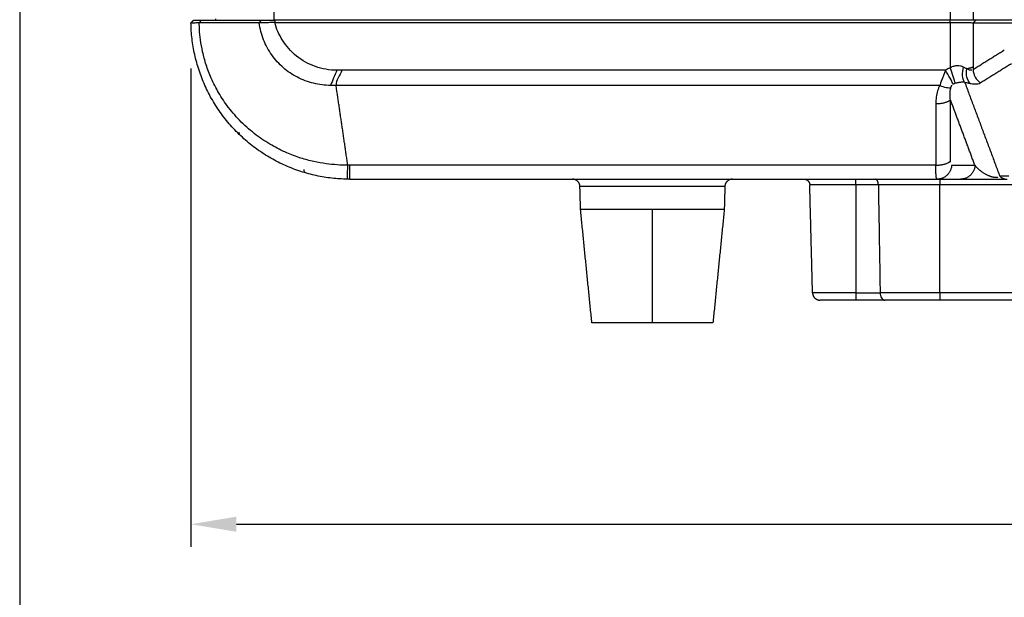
# Model space of a CAD drawing. Header units: millimetres. Extents: x 9946 to 11276, y -3292 to -1962.
# Tile 93 of 170: x 10752 to 10882, y -2381 to -2304. Entities that reach past the tile are written whole.
import ezdxf

# ---------------------------------------------------------------- set-up
doc = ezdxf.new("R2010")
doc.units = ezdxf.units.MM
doc.layers.add('ROXX NEO lite', color=7, linetype='Continuous', true_color=0x000000)
doc.dimstyles.get("Standard").update_dxf_attribs({"dimscale": 10, "dimtxt": 2.5, "dimasz": 3, "dimexe": 1, "dimexo": 0.5, "dimgap": 0.8, "dimtad": 1, "dimtoh": 1, "dimdec": 1, "dimzin": 1, "dimdsep": 46, "dimtxsty": 'Standard', "dimblk": 'OPEN90', "dimcen": 2.5, "dimadec": 1, "dimazin": 1, "dimtfac": 1, "dimtdec": 4, "dimtix": 1, "dimtofl": 0, "dimtmove": 1, "dimatfit": 3, "dimldrblk": 'OPEN90', "dimfxl": 1, "dimtolj": 1, "dimtzin": 1, "dimarcsym": 0})

# ---------------------------------------------------------------- blocks, each defined once
blk = doc.blocks.new('*D2')
at = {"layer": 'Defpoints', "color": 0}
for p in [(10752.2, -2185.89), (11119.7, -2185.89), (11119.7, -2408.45)]:
    blk.add_point(p, dxfattribs=at)
at = {"layer": 'ROXX NEO lite', "color": 0, "lineweight": -2}
for p, q in [((10752.2, -2191.89), (10752.2, -2411.45)), ((11119.7, -2191.89), (11119.7, -2411.45)), ((10758.2, -2408.45), (11113.69, -2408.45))]:
    blk.add_line(p, q, dxfattribs=at)
at = {"layer": 'ROXX NEO lite', "color": 0}
for points in [[(10758.2, -2407.45), (10758.2, -2409.45), (10752.2, -2408.45)], [(11113.69, -2409.45), (11113.69, -2407.45), (11119.7, -2408.45)]]:
    blk.add_solid(points, dxfattribs=at)
at = {"layer": 'ROXX NEO lite', "color": 0, "insert": (10935.95, -2401.54), "char_height": 9.002, "attachment_point": 5}
blk.add_mtext('\\A1;367.5', dxfattribs=at)
blk = doc.blocks.new('*D13')
at = {"layer": 'Defpoints', "color": 0}
for p in [(10774.84, -2304.76), (11096.84, -2304.76), (11096.84, -2370.99)]:
    blk.add_point(p, dxfattribs=at)
at = {"layer": 'ROXX NEO lite', "color": 0, "lineweight": -2}
for p, q in [((10774.84, -2310.76), (10774.84, -2373.99)), ((11096.84, -2310.76), (11096.84, -2373.99)), ((10780.84, -2370.99), (11090.83, -2370.99))]:
    blk.add_line(p, q, dxfattribs=at)
at = {"layer": 'ROXX NEO lite', "color": 0}
for points in [[(10780.84, -2369.99), (10780.84, -2371.99), (10774.84, -2370.99)], [(11090.83, -2371.99), (11090.83, -2369.99), (11096.84, -2370.99)]]:
    blk.add_solid(points, dxfattribs=at)
at = {"layer": 'ROXX NEO lite', "color": 0, "insert": (10935.84, -2364.09), "char_height": 9.002, "attachment_point": 5}
blk.add_mtext('\\A1;322.0', dxfattribs=at)

msp = doc.modelspace()

# ---------------------------------------------------------------- linework, layer by layer
at = {"layer": 'ROXX NEO lite', "color": 18, "lineweight": -3, "true_color": 0x000000}
for points, degree in [([(10785.84, -2304.39), (10785.84, -2276.49), (10785.84, -2248.59)], 2), ([(10878.26, -2280.15), (10878.26, -2292.27), (10878.26, -2304.39)], 2), ([(10875.21, -2280.59), (10875.21, -2292.49), (10875.21, -2304.39)], 2), ([(10775.93, -2304.74), (10775.71, -2304.74), (10775.31, -2304.75), (10774.93, -2304.75), (10774.84, -2304.74), (10774.84, -2304.74)], 3), ([(10776.16, -2304.39), (10776.05, -2304.57), (10775.93, -2304.74)], 2), ([(10784.09, -2304.39), (10783.98, -2304.56), (10783.87, -2304.73)], 2), ([(10785.91, -2304.67), (10785.69, -2304.68), (10785.25, -2304.7), (10784.56, -2304.72), (10784.1, -2304.73), (10783.87, -2304.73)], 3), ([(10793.29, -2312.99), (10792.54, -2312.99), (10791.04, -2312.81), (10788.85, -2311.99), (10787, -2310.73), (10785.45, -2309.02), (10784.36, -2306.99), (10783.97, -2305.5), (10783.87, -2304.73)], 3), ([(10875.21, -2304.39), (10830.53, -2304.39), (10785.84, -2304.39)], 2), ([(10785.91, -2304.39), (10785.91, -2304.53), (10785.91, -2304.67)], 2), ([(10785.91, -2304.67), (10830.56, -2304.67), (10875.21, -2304.67)], 2), ([(10878.26, -2304.39), (10878.02, -2304.39), (10877.19, -2304.39), (10876, -2304.39), (10875.21, -2304.39)], 3), ([(10875.21, -2304.67), (10875.21, -2304.53), (10875.21, -2304.39)], 2), ([(10875.21, -2304.67), (10875.55, -2304.67), (10876.21, -2304.67), (10877.11, -2304.68), (10877.83, -2304.69), (10878.15, -2304.71), (10878.26, -2304.72)], 3), ([(10875.21, -2304.67), (10875.21, -2307.67), (10875.21, -2310.68)], 2), ([(10883.96, -2304.39), (10881.11, -2304.39), (10878.26, -2304.39)], 2), ([(10878.59, -2304.39), (10878.42, -2304.55), (10878.26, -2304.72)], 2), ([(10878.26, -2304.72), (10881.09, -2304.72), (10883.93, -2304.72)], 2), ([(10878.26, -2304.72), (10878.26, -2307.63), (10878.26, -2310.55)], 2), ([(10882.36, -2308.35), (10880.31, -2309.63), (10878.25, -2310.91)], 2), ([(10876.97, -2310.59), (10876.85, -2310.52), (10876.58, -2310.42), (10876.14, -2310.38), (10875.68, -2310.45), (10875.37, -2310.59), (10875.21, -2310.68)], 3), ([(10879.19, -2312.65), (10881.24, -2311.37), (10883.3, -2310.09)], 2), ([(10794.12, -2310.99), (10793.84, -2311.65), (10793.56, -2312.37), (10793.29, -2312.99)], 3), ([(10794.79, -2310.99), (10794.54, -2311.65), (10793.93, -2312.33), (10794.02, -2312.99)], 3), ([(10794.79, -2310.99), (10794.46, -2310.99), (10794.12, -2310.99)], 2), ([(10874.57, -2310.99), (10874.53, -2311.14), (10874.44, -2311.46), (10874.24, -2311.91), (10874.01, -2312.45), (10873.88, -2312.81), (10873.83, -2312.99)], 3), ([(10875.21, -2310.68), (10875.14, -2310.7), (10874.99, -2310.76), (10874.77, -2310.87), (10874.64, -2310.95), (10874.57, -2310.99)], 3), ([(10875.58, -2312.83), (10875.51, -2312.65), (10875.24, -2312.08), (10874.78, -2311.31), (10874.57, -2310.99)], 3), ([(10875.87, -2312.7), (10875.83, -2312.51), (10875.65, -2311.89), (10875.35, -2311.04), (10875.21, -2310.68)], 3), ([(10877.11, -2312.55), (10876.97, -2312.35), (10876.76, -2311.75), (10876.87, -2310.94), (10876.97, -2310.59)], 3), ([(10877.83, -2312.73), (10877.64, -2312.53), (10877.34, -2311.93), (10877.35, -2311.16), (10877.42, -2310.81)], 3), ([(10878.26, -2310.55), (10878.26, -2310.59), (10878.26, -2310.67), (10878.26, -2310.79), (10878.25, -2310.87), (10878.25, -2310.91)], 3), ([(10878.25, -2310.91), (10878.25, -2311.23), (10878.42, -2311.93), (10878.92, -2312.47), (10879.19, -2312.65)], 3), ([(10794.02, -2312.99), (10793.9, -2312.99), (10793.66, -2312.99), (10793.41, -2312.99), (10793.29, -2312.99)], 3), ([(10795.57, -2323.54), (10794.8, -2318.26), (10794.02, -2312.99)], 2), ([(10873.83, -2312.99), (10873.72, -2313.21), (10873.53, -2313.69), (10873.35, -2314.51), (10873.3, -2315.12), (10873.3, -2315.44)], 3), ([(10873.83, -2312.99), (10874.11, -2313.11), (10874.7, -2313.3), (10875.13, -2313.32), (10875.29, -2313.3)], 3), ([(10875.87, -2312.7), (10875.94, -2312.68), (10876.07, -2312.64), (10876.29, -2312.59), (10876.5, -2312.56), (10876.72, -2312.54), (10876.92, -2312.54), (10877.05, -2312.54), (10877.11, -2312.55)], 3), ([(10877.11, -2312.55), (10877.2, -2312.58), (10877.37, -2312.62), (10877.61, -2312.68), (10877.76, -2312.71), (10877.83, -2312.73)], 3), ([(10877.11, -2312.55), (10879.44, -2318.78), (10881.77, -2325.01)], 2), ([(10877.83, -2312.73), (10878.05, -2312.77), (10878.44, -2312.81), (10878.86, -2312.79), (10879.09, -2312.71), (10879.19, -2312.65)], 3), ([(10873.3, -2315.44), (10873.3, -2319.49), (10873.3, -2323.54)], 2), ([(10878.49, -2323.59), (10876.86, -2319.23), (10875.24, -2314.88)], 2), ([(10875.24, -2322.97), (10875.24, -2318.92), (10875.24, -2314.88)], 2), ([(10873.3, -2323.54), (10834.57, -2323.54), (10795.84, -2323.54)], 2), ([(10873.47, -2325.39), (10873.44, -2325.39), (10873.4, -2325.3), (10873.35, -2324.95), (10873.31, -2324.36), (10873.3, -2323.83), (10873.3, -2323.54)], 3), ([(10878.49, -2323.59), (10876.95, -2323.59), (10875.4, -2323.59)], 2), ([(10881.5, -2325.14), (10881.47, -2325.15), (10881.41, -2325.16), (10881.32, -2325.17), (10881.21, -2325.17), (10881.1, -2325.17), (10880.99, -2325.15), (10880.87, -2325.13), (10880.76, -2325.1), (10880.64, -2325.07), (10880.52, -2325.03), (10880.41, -2324.99), (10880.29, -2324.94), (10880.17, -2324.88), (10880.04, -2324.82), (10879.92, -2324.75), (10879.79, -2324.68), (10879.65, -2324.6), (10879.52, -2324.51), (10879.38, -2324.41), (10879.24, -2324.3), (10879.09, -2324.18), (10878.94, -2324.05), (10878.79, -2323.91), (10878.64, -2323.76), (10878.54, -2323.65), (10878.49, -2323.59)], 3), ([(10865.71, -2326.12), (10865.71, -2326.03), (10865.69, -2325.86), (10865.6, -2325.6), (10865.44, -2325.43), (10865.32, -2325.39), (10865.27, -2325.39)], 3), ([(10873.47, -2325.39), (10875.01, -2325.39), (10876.56, -2325.39)], 2), ([(10876.56, -2325.39), (10876.66, -2325.39), (10876.88, -2325.39), (10877.25, -2325.39), (10877.63, -2325.39), (10878.04, -2325.39), (10878.45, -2325.39), (10878.87, -2325.39), (10879.28, -2325.39), (10879.7, -2325.39), (10880.11, -2325.39), (10880.49, -2325.39), (10880.85, -2325.39), (10881.19, -2325.39), (10881.51, -2325.39), (10881.82, -2325.39), (10882.14, -2325.39), (10882.44, -2325.39), (10882.64, -2325.39), (10882.73, -2325.39)], 3), ([(10882.96, -2325.01), (10882.36, -2325.01), (10881.77, -2325.01)], 2), ([(10865.71, -2326.12), (10864.23, -2326.12), (10862.74, -2326.12)], 2), ([(10862.74, -2326.12), (10862.74, -2333.27), (10862.74, -2340.42)], 2), ([(10865.71, -2326.12), (10865.74, -2327.71), (10865.79, -2330.88), (10865.87, -2335.64), (10865.92, -2338.82), (10865.95, -2340.42)], 3), ([(10887.84, -2326.12), (10880.84, -2326.12), (10873.84, -2326.12)], 2), ([(10873.84, -2340.42), (10873.84, -2333.27), (10873.84, -2326.12)], 2), ([(10835.84, -2344.39), (10835.84, -2336.89), (10835.84, -2329.39)], 2), ([(10862.74, -2340.42), (10864.34, -2340.42), (10865.95, -2340.42)], 2), ([(10887.84, -2340.42), (10880.84, -2340.42), (10873.84, -2340.42)], 2)]:
    msp.add_open_spline(points, degree=degree, dxfattribs=at)
at = {"layer": 'ROXX NEO lite', "color": 18, "true_color": 0x000000}
for points, degree in [([(10774.84, -2304.74), (10775.02, -2304.57), (10775.19, -2304.39)], 2), ([(10774.84, -2304.74), (10775.02, -2304.57), (10775.19, -2304.39)], 2), ([(10795.52, -2325.39), (10794.84, -2325.38), (10793.46, -2325.29), (10791.4, -2324.95), (10789.34, -2324.4), (10787.33, -2323.63), (10785.39, -2322.65), (10783.54, -2321.46), (10781.81, -2320.07), (10780.23, -2318.5), (10778.83, -2316.78), (10777.63, -2314.93), (10776.64, -2313), (10775.87, -2310.99), (10775.3, -2308.93), (10774.95, -2306.84), (10774.85, -2305.44), (10774.84, -2304.74)], 3), ([(10795.52, -2325.39), (10794.84, -2325.38), (10793.46, -2325.29), (10791.4, -2324.95), (10789.34, -2324.4), (10787.33, -2323.63), (10785.39, -2322.65), (10783.54, -2321.46), (10781.81, -2320.07), (10780.23, -2318.5), (10778.83, -2316.78), (10777.63, -2314.93), (10776.64, -2313), (10775.87, -2310.99), (10775.3, -2308.93), (10774.95, -2306.84), (10774.85, -2305.44), (10774.84, -2304.74)], 3), ([(10778.14, -2304.39), (10778.14, -2304.3), (10778.14, -2304.21)], 2), ([(10778.14, -2304.39), (10778.14, -2304.3), (10778.14, -2304.21)], 2), ([(10780.9, -2319.15), (10780.94, -2319.18), (10781.03, -2319.24), (10781.17, -2319.28), (10781.27, -2319.28), (10781.31, -2319.27)], 3), ([(10780.9, -2319.15), (10780.94, -2319.18), (10781.03, -2319.24), (10781.17, -2319.28), (10781.27, -2319.28), (10781.31, -2319.27)], 3), ([(10789.74, -2324.13), (10789.74, -2324.18), (10789.76, -2324.29), (10789.84, -2324.42), (10789.91, -2324.49), (10789.94, -2324.51)], 3), ([(10789.74, -2324.13), (10789.74, -2324.18), (10789.76, -2324.29), (10789.84, -2324.42), (10789.91, -2324.49), (10789.94, -2324.51)], 3), ([(10795.84, -2325.39), (10795.8, -2325.39), (10795.73, -2325.39), (10795.63, -2325.39), (10795.56, -2325.39), (10795.52, -2325.39)], 3), ([(10795.84, -2325.39), (10795.8, -2325.39), (10795.73, -2325.39), (10795.63, -2325.39), (10795.56, -2325.39), (10795.52, -2325.39)], 3), ([(10795.84, -2325.39), (10834.65, -2325.39), (10873.47, -2325.39)], 2), ([(10795.84, -2325.39), (10834.65, -2325.39), (10873.47, -2325.39)], 2), ([(10826.34, -2329.39), (10826.3, -2327.88), (10826.26, -2326.36)], 2), ([(10826.34, -2329.39), (10826.3, -2327.88), (10826.26, -2326.36)], 2), ([(10845.42, -2326.36), (10845.38, -2327.88), (10845.34, -2329.39)], 2), ([(10845.42, -2326.36), (10845.38, -2327.88), (10845.34, -2329.39)], 2), ([(10857.01, -2340.42), (10856.83, -2333.27), (10856.64, -2326.12)], 2), ([(10857.01, -2340.42), (10856.83, -2333.27), (10856.64, -2326.12)], 2), ([(10827.84, -2344.39), (10827.09, -2336.89), (10826.34, -2329.39)], 2), ([(10827.84, -2344.39), (10827.09, -2336.89), (10826.34, -2329.39)], 2), ([(10845.34, -2329.39), (10844.59, -2336.89), (10843.84, -2344.39)], 2), ([(10845.34, -2329.39), (10844.59, -2336.89), (10843.84, -2344.39)], 2), ([(10866.61, -2341.39), (10864.67, -2341.39), (10862.74, -2341.39)], 2), ([(10866.61, -2341.39), (10864.67, -2341.39), (10862.74, -2341.39)], 2), ([(10887.84, -2341.39), (10880.84, -2341.39), (10873.84, -2341.39)], 2), ([(10887.84, -2341.39), (10880.84, -2341.39), (10873.84, -2341.39)], 2)]:
    msp.add_open_spline(points, degree=degree, dxfattribs=at)
for points, knots in [([(10775.19, -2304.39), (10775.19, -2304.39), (10775.27, -2304.39), (10775.62, -2304.39), (10775.95, -2304.39), (10776.16, -2304.39)], [-2.332884, -2.332884, -2.332884, -2.332884, -1.57102, -0.78551, 0, 0, 0, 0]), ([(10775.19, -2304.39), (10775.19, -2304.39), (10775.27, -2304.39), (10775.62, -2304.39), (10775.95, -2304.39), (10776.16, -2304.39)], [-2.332884, -2.332884, -2.332884, -2.332884, -1.57102, -0.78551, 0, 0, 0, 0]), ([(10776.16, -2304.39), (10777.02, -2304.39), (10778.78, -2304.38), (10781.42, -2304.38), (10783.2, -2304.39), (10784.09, -2304.39)], [0, 0, 0, 0, 3.429209, 6.858418, 10.287608, 10.287608, 10.287608, 10.287608]), ([(10776.16, -2304.39), (10777.02, -2304.39), (10778.78, -2304.38), (10781.42, -2304.38), (10783.2, -2304.39), (10784.09, -2304.39)], [0, 0, 0, 0, 3.429209, 6.858418, 10.287608, 10.287608, 10.287608, 10.287608])]:
    msp.add_open_spline(points, degree=3, knots=knots, dxfattribs=at)
at = {"layer": 'ROXX NEO lite', "color": 18, "lineweight": -3, "true_color": 0x000000}
for points, weights in [([(10783.87, -2304.73), (10779.9, -2304.75), (10775.93, -2304.74)], [1, 0.999999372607, 1]), ([(10878.26, -2310.55), (10878.01, -2310.7), (10877.42, -2310.81)], [1, 0.969229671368, 1]), ([(10875.24, -2314.88), (10874.84, -2315.44), (10873.3, -2315.44)], [1, 0.79335334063, 1]), ([(10873.3, -2323.54), (10874.84, -2323.54), (10875.24, -2322.97)], [1, 0.79335334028, 1]), ([(10795.52, -2325.39), (10795.53, -2325.39), (10795.57, -2323.54)], [1, 0.831654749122, 1]), ([(10795.84, -2323.54), (10795.7, -2323.54), (10795.57, -2323.54)], [1, 0.999965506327, 1]), ([(10795.84, -2325.39), (10795.84, -2325.39), (10795.84, -2323.54)], [1, 0.831671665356, 1]), ([(10875.4, -2323.59), (10875.23, -2325.39), (10873.47, -2325.39)], [1, 0.741356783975, 1]), ([(10878.49, -2323.59), (10878.32, -2325.39), (10876.56, -2325.39)], [1, 0.741356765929, 1]), ([(10862.74, -2326.12), (10862.74, -2325.39), (10862.74, -2325.39)], [1, 0.716301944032, 1]), ([(10873.84, -2325.39), (10873.84, -2325.39), (10873.84, -2326.12)], [1, 0.716301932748, 1]), ([(10881.77, -2325.01), (10882.2, -2325.39), (10882.73, -2325.39)], [1, 0.95184891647, 1]), ([(10862.74, -2326.12), (10856.64, -2326.12), (10856.64, -2326.12)], [1, 0.707106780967, 1]), ([(10873.84, -2326.12), (10868.24, -2326.12), (10865.71, -2326.12)], [1, 0.851627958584, 1]), ([(10835.84, -2329.39), (10826.34, -2329.39), (10826.34, -2329.39)], [1, 0.707106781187, 1]), ([(10845.34, -2329.39), (10845.34, -2329.39), (10835.84, -2329.39)], [1, 0.707106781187, 1]), ([(10862.74, -2340.42), (10857.01, -2340.42), (10857.01, -2340.42)], [1, 0.707106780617, 1]), ([(10862.74, -2340.42), (10862.74, -2341.39), (10862.74, -2341.39)], [1, 0.716301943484, 1]), ([(10873.84, -2340.42), (10868.31, -2340.42), (10865.95, -2340.42)], [1, 0.844679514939, 1]), ([(10873.84, -2340.42), (10873.84, -2341.39), (10873.84, -2341.39)], [1, 0.716301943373, 1])]:
    msp.add_rational_spline(points, weights, degree=2, dxfattribs=at)
for points, knots in [([(10795.57, -2323.54), (10795.1, -2323.54), (10794.14, -2323.51), (10792.65, -2323.36), (10791.03, -2323.07), (10789.28, -2322.6), (10787.4, -2321.9), (10785.41, -2320.9), (10783.39, -2319.56), (10781.46, -2317.89), (10779.81, -2315.99), (10778.5, -2314.04), (10777.52, -2312.13), (10776.83, -2310.32), (10776.37, -2308.62), (10776.09, -2307.05), (10775.96, -2305.77), (10775.94, -2305.02), (10775.93, -2304.74)], [-30.56277, -30.56277, -30.56277, -30.56277, -29.193626, -27.763234, -26.162462, -24.383615, -22.402894, -20.187093, -17.69309, -15.012087, -12.374938, -9.940735, -7.740714, -5.754341, -3.949341, -2.314898, -0.856402, 0, 0, 0, 0]), ([(10784.09, -2304.39), (10784.18, -2304.39), (10784.34, -2304.39), (10784.58, -2304.39), (10784.8, -2304.39), (10785.02, -2304.39), (10785.22, -2304.39), (10785.41, -2304.39), (10785.59, -2304.39), (10785.73, -2304.39), (10785.81, -2304.39), (10785.84, -2304.39)], [-2.06242, -2.06242, -2.06242, -2.06242, -1.833262, -1.604105, -1.374947, -1.145789, -0.916631, -0.687473, -0.458316, -0.229158, -0.106485, -0.106485, -0.106485, -0.106485]), ([(10794.12, -2310.99), (10793.15, -2310.99), (10791.23, -2310.65), (10788.7, -2309.24), (10786.86, -2307.16), (10786.13, -2305.5), (10785.91, -2304.67)], [0, 0, 0, 0, 2.91509, 5.830179, 8.745269, 11.365787, 11.365787, 11.365787, 11.365787]), ([(10874.57, -2310.99), (10871.39, -2310.99), (10856.36, -2310.99), (10829.6, -2310.99), (10806.32, -2310.99), (10794.79, -2310.99)], [0, 0, 0, 0, 9.405626, 44.589725, 79.773824, 79.773824, 79.773824, 79.773824]), ([(10877.42, -2310.81), (10877.37, -2310.79), (10877.28, -2310.75), (10877.13, -2310.68), (10877.03, -2310.62), (10876.97, -2310.59)], [-0.6380897, -0.6380897, -0.6380897, -0.6380897, -0.4243984, -0.2119423, 0, 0, 0, 0]), ([(10878.07, -2310.99), (10878.05, -2310.99), (10877.99, -2311), (10877.88, -2310.99), (10877.75, -2310.97), (10877.59, -2310.92), (10877.48, -2310.85), (10877.42, -2310.81)], [-1.164676, -1.164676, -1.164676, -1.164676, -0.974074, -0.765002, -0.534267, -0.279957, 0, 0, 0, 0]), ([(10873.83, -2312.99), (10871.01, -2312.99), (10856.44, -2312.99), (10829.99, -2312.99), (10806.08, -2312.99), (10794.02, -2312.99)], [-79.808153, -79.808153, -79.808153, -79.808153, -71.237957, -35.618978, 0, 0, 0, 0]), ([(10875.29, -2313.3), (10875.3, -2313.27), (10875.31, -2313.21), (10875.35, -2313.12), (10875.39, -2313.04), (10875.42, -2312.99), (10875.44, -2312.96)], [-0.6393247, -0.6393247, -0.6393247, -0.6393247, -0.55167, -0.457816, -0.3623596, -0.270098, -0.270098, -0.270098, -0.270098]), ([(10875.58, -2312.83), (10875.61, -2312.81), (10875.67, -2312.78), (10875.77, -2312.73), (10875.83, -2312.71), (10875.87, -2312.7)], [-0.321844, -0.321844, -0.321844, -0.321844, -0.2143778, -0.1072639, 0, 0, 0, 0]), ([(10875.24, -2314.88), (10875.23, -2314.79), (10875.21, -2314.61), (10875.19, -2314.36), (10875.19, -2314.12), (10875.2, -2313.89), (10875.22, -2313.68), (10875.25, -2313.48), (10875.28, -2313.36), (10875.29, -2313.3)], [-2.104172, -2.104172, -2.104172, -2.104172, -1.75444, -1.422796, -1.10784, -0.808538, -0.52424, -0.254683, 0, 0, 0, 0]), ([(10875.24, -2323.16), (10875.24, -2323.13), (10875.24, -2323.07), (10875.24, -2323.01), (10875.24, -2322.97)], [0.9761965, 0.9761965, 0.9761965, 0.9761965, 1.0813588, 1.1940378, 1.1940378, 1.1940378, 1.1940378]), ([(10865.95, -2340.42), (10865.95, -2340.53), (10865.98, -2340.77), (10866.12, -2341.1), (10866.33, -2341.33), (10866.51, -2341.39), (10866.61, -2341.39)], [0, 0, 0, 0, 0.43324, 0.866481, 1.299721, 1.732961, 1.732961, 1.732961, 1.732961])]:
    msp.add_open_spline(points, degree=3, knots=knots, dxfattribs=at)
at = {"layer": 'ROXX NEO lite', "color": 18, "true_color": 0x000000}
for points, weights in [([(10826.26, -2326.36), (10826.23, -2325.39), (10825.26, -2325.39)], [1, 0.716301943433, 1]), ([(10826.26, -2326.36), (10826.23, -2325.39), (10825.26, -2325.39)], [1, 0.716301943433, 1]), ([(10846.42, -2325.39), (10845.44, -2325.39), (10845.42, -2326.36)], [1, 0.716301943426, 1]), ([(10846.42, -2325.39), (10845.44, -2325.39), (10845.42, -2326.36)], [1, 0.716301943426, 1]), ([(10855.89, -2325.39), (10856.62, -2325.39), (10856.64, -2326.12)], [1, 0.716301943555, 1]), ([(10855.89, -2325.39), (10856.62, -2325.39), (10856.64, -2326.12)], [1, 0.716301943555, 1]), ([(10857.01, -2340.42), (10857.04, -2341.39), (10858.01, -2341.39)], [1, 0.716301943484, 1]), ([(10857.01, -2340.42), (10857.04, -2341.39), (10858.01, -2341.39)], [1, 0.716301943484, 1]), ([(10862.74, -2341.39), (10858.01, -2341.39), (10858.01, -2341.39)], [1, 0.707106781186, 1]), ([(10862.74, -2341.39), (10858.01, -2341.39), (10858.01, -2341.39)], [1, 0.707106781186, 1]), ([(10873.84, -2341.39), (10868.49, -2341.39), (10866.61, -2341.39)], [1, 0.822441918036, 1]), ([(10873.84, -2341.39), (10868.49, -2341.39), (10866.61, -2341.39)], [1, 0.822441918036, 1]), ([(10835.84, -2344.39), (10827.84, -2344.39), (10827.84, -2344.39)], [1, 0.707106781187, 1]), ([(10835.84, -2344.39), (10827.84, -2344.39), (10827.84, -2344.39)], [1, 0.707106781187, 1]), ([(10843.84, -2344.39), (10843.84, -2344.39), (10835.84, -2344.39)], [1, 0.707106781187, 1]), ([(10843.84, -2344.39), (10843.84, -2344.39), (10835.84, -2344.39)], [1, 0.707106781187, 1])]:
    msp.add_rational_spline(points, weights, degree=2, dxfattribs=at)
at = {"layer": 'ROXX NEO lite', "color": 18, "lineweight": -3, "true_color": 0x000000}
msp.add_rational_spline([(10845.42, -2326.36), (10845.42, -2326.36), (10836.19, -2326.36), (10826.97, -2326.36), (10826.29, -2326.36)], [1, 0.720016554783, 1, 0.720016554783, 1], degree=2, knots=[0, 0, 0, 14.693987, 14.693987, 29.387975, 29.387975, 29.387975], dxfattribs=at)

# ---------------------------------------------------------------- dimensions: what is measured, and where the dimension line sits
at = {"layer": 'ROXX NEO lite', "color": 5, "true_color": 0x0000ff}
for base, p1, p2, picture, middle in [((11119.7, -2408.45), (10752.2, -2185.89), (11119.7, -2185.89), '*D2', (10935.95, -2401.54)), ((11096.84, -2370.99), (10774.84, -2304.76), (11096.84, -2304.76), '*D13', (10935.84, -2364.09))]:
    dim = msp.add_linear_dim(base=base, p1=p1, p2=p2, dimstyle='Standard', override={"dimscale": 3.0005, "dimtxt": 3, "dimasz": 2, "dimexe": 1, "dimexo": 2, "dimgap": 0.8, "dimtad": 1, "dimtih": 0, "dimtoh": 0, "dimdec": 1, "dimlfac": 1, "dimzin": 1, "dimtxsty": 'Standard', "dimsah": 0, "dimcen": 2.5, "dimadec": 1, "dimazin": 1, "dimtix": 0, "dimtmove": 0, "dimtzin": 1}, dxfattribs=at)
    dim.commit()
    dim.dimension.update_dxf_attribs({"geometry": picture, "text_midpoint": middle})

doc.saveas('drawing.dxf')
